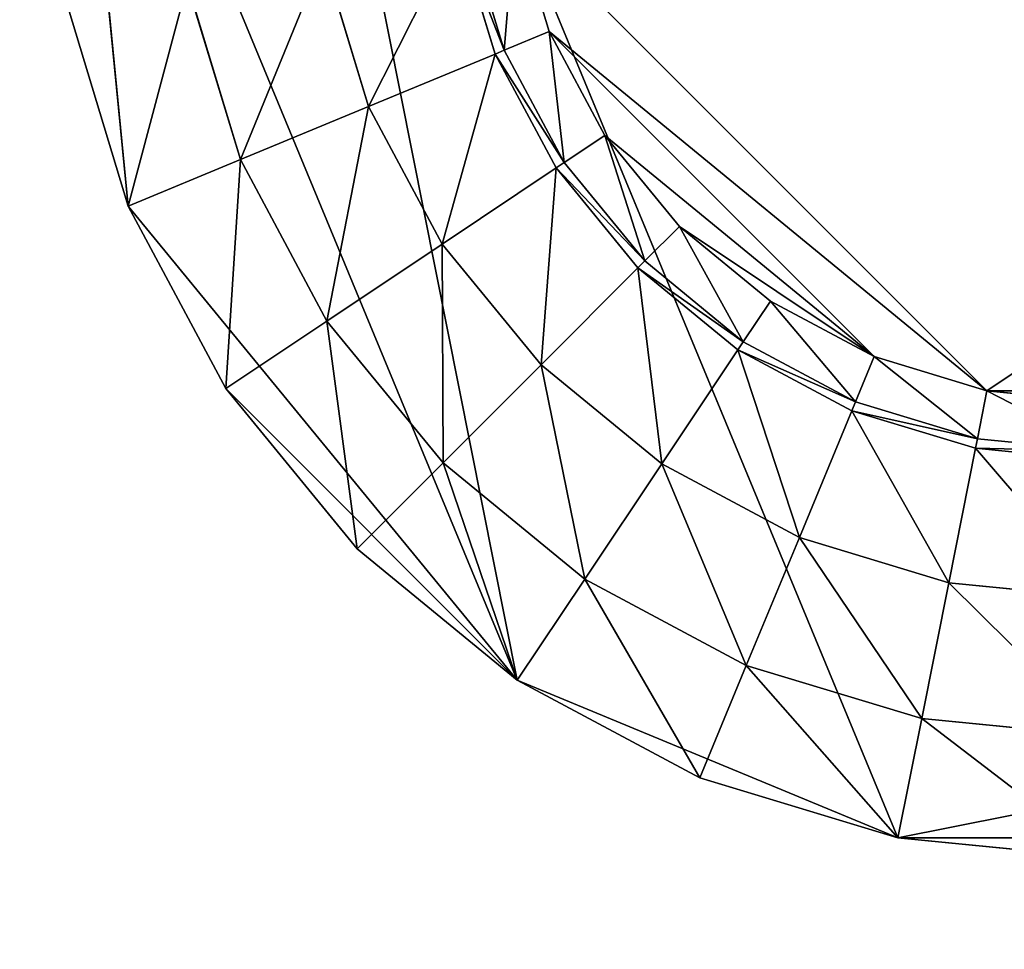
# Model space of a CAD drawing. Extents: x 0 to 35.8, y 0 to 26.7.
# Tile 219 of 227: x 31.1 to 32.6, y 19.4 to 20.8. Entities that reach past the tile are written whole.
import ezdxf

# ---------------------------------------------------------------- set-up
doc = ezdxf.new("R2010")
doc.units = 0
doc.header["$MEASUREMENT"] = 0
doc.layers.get('0').update_dxf_attribs({"color": 13, "linetype": 'CONTINUOUS'})
for name, color, linetype in [('HDS8645C_-_BODY', 252, 'CONTINUOUS'), ('HDS8645C_-_CERAMIC_TOP', 29, 'CONTINUOUS'), ('HEI8056C_-_LEGS', 252, 'CONTINUOUS')]:
    doc.layers.add(name, color=color, linetype=linetype)

# ---------------------------------------------------------------- blocks, each defined once
blk = doc.blocks.new('HIS8055U_TRADECAD_DXF')
at = {"layer": 'HEI8056C_-_LEGS', "color": 0}
for p, q in [((13.52635, 8.5954, -14.64235), (14.51215, 6.2154, -14.64235)), ((13.52635, 8.5954, -14.64235), (14.51215, 6.2154, -14.64235)), ((13.29505, 8.037, -14.64235), (13.38325, 7.1419, -14.64235)), ((13.95375, 6.4467, -14.64235), (13.29505, 8.037, -14.64235)), ((13.29505, 8.037, -14.64235), (13.38325, 7.1419, -14.64235)), ((13.95375, 6.4467, -14.64235), (13.29505, 8.037, -14.64235)), ((14.64255, 6.871, -17.53955), (13.95065, 7.5629, -17.53955)), ((13.95065, 7.5629, -17.53955), (14.00075, 7.3977, -17.53955)), ((14.64255, 6.871, -17.53955), (13.95065, 7.5629, -17.53955)), ((13.95065, 7.5629, -17.53955), (14.00075, 7.3977, -17.53955)), ((13.92125, 7.3648, -17.22795), (13.86625, 7.5462, -17.22795)), ((13.92125, 7.3648, -17.22795), (13.86625, 7.5462, -17.22795)), ((13.92125, 7.3648, -17.42065), (13.86625, 7.5462, -17.42065)), ((13.92125, 7.3648, -17.42065), (13.86625, 7.5462, -17.42065)), ((13.88035, 7.549, -17.48015), (13.93455, 7.3703, -17.48015)), ((13.88035, 7.549, -17.48015), (13.93455, 7.3703, -17.48015)), ((13.66915, 7.5069, -15.04285), (13.73555, 7.2879, -15.04285)), ((13.73555, 7.2879, -17.22795), (13.66915, 7.5069, -17.22795)), ((13.66915, 7.5069, -15.04285), (13.73555, 7.2879, -15.04285)), ((13.73555, 7.2879, -17.22795), (13.66915, 7.5069, -17.22795)), ((13.46985, 7.4673, -14.92275), (13.54785, 7.2101, -14.92275)), ((13.46985, 7.4673, -14.78425), (13.54785, 7.2101, -14.78425)), ((13.46985, 7.4673, -14.92275), (13.54785, 7.2101, -14.92275)), ((13.46985, 7.4673, -14.78425), (13.54785, 7.2101, -14.78425)), ((13.38325, 7.1419, -14.64235), (13.29505, 7.4325, -14.64235)), ((13.38325, 7.1419, -14.64235), (13.29505, 7.4325, -14.64235)), ((13.93455, 7.3703, -17.48015), (14.00075, 7.3977, -17.53955)), ((13.93455, 7.3703, -17.48015), (14.00075, 7.3977, -17.53955)), ((14.00075, 7.3977, -17.53955), (14.47735, 6.9211, -17.53955)), ((14.00075, 7.3977, -17.53955), (14.47735, 6.9211, -17.53955)), ((14.00075, 7.3977, -17.53955), (14.08215, 7.2455, -17.53955)), ((14.00075, 7.3977, -17.53955), (14.08215, 7.2455, -17.53955)), ((13.92125, 7.3648, -17.42065), (13.93455, 7.3703, -17.48015)), ((13.92125, 7.3648, -17.42065), (13.93455, 7.3703, -17.48015)), ((13.93455, 7.3703, -17.48015), (14.02255, 7.2057, -17.48015)), ((13.93455, 7.3703, -17.48015), (14.02255, 7.2057, -17.48015)), ((13.73555, 7.2879, -17.22795), (13.92125, 7.3648, -17.22795)), ((13.73555, 7.2879, -17.22795), (13.92125, 7.3648, -17.22795)), ((14.01065, 7.1977, -17.22795), (13.92125, 7.3648, -17.22795)), ((13.92125, 7.3648, -17.22795), (13.92125, 7.3648, -17.42065)), ((13.92125, 7.3648, -17.22795), (13.92125, 7.3648, -17.42065)), ((14.01065, 7.1977, -17.22795), (13.92125, 7.3648, -17.22795)), ((14.01065, 7.1977, -17.42065), (13.92125, 7.3648, -17.42065)), ((14.01065, 7.1977, -17.42065), (13.92125, 7.3648, -17.42065)), ((13.54785, 7.2101, -14.92275), (13.73555, 7.2879, -15.04285)), ((13.54785, 7.2101, -14.92275), (13.73555, 7.2879, -15.04285)), ((13.73555, 7.2879, -15.04285), (13.73555, 7.2879, -17.22795)), ((13.73555, 7.2879, -15.04285), (13.73555, 7.2879, -17.22795)), ((13.73555, 7.2879, -15.04285), (13.84355, 7.086, -15.04285)), ((13.84355, 7.086, -17.22795), (13.73555, 7.2879, -17.22795)), ((13.73555, 7.2879, -15.04285), (13.84355, 7.086, -15.04285)), ((13.84355, 7.086, -17.22795), (13.73555, 7.2879, -17.22795)), ((14.02255, 7.2057, -17.48015), (14.08215, 7.2455, -17.53955)), ((14.02255, 7.2057, -17.48015), (14.08215, 7.2455, -17.53955)), ((14.08215, 7.2455, -17.53955), (14.19165, 7.112, -17.53955)), ((14.08215, 7.2455, -17.53955), (14.19165, 7.112, -17.53955)), ((13.54785, 7.2101, -14.78425), (13.38325, 7.1419, -14.64235)), ((13.54785, 7.2101, -14.78425), (13.38325, 7.1419, -14.64235)), ((13.54785, 7.2101, -14.78425), (13.54785, 7.2101, -14.92275)), ((13.54785, 7.2101, -14.92275), (13.67455, 6.9731, -14.92275)), ((13.54785, 7.2101, -14.78425), (13.54785, 7.2101, -14.92275)), ((13.54785, 7.2101, -14.78425), (13.67455, 6.9731, -14.78425)), ((13.54785, 7.2101, -14.92275), (13.67455, 6.9731, -14.92275)), ((13.54785, 7.2101, -14.78425), (13.67455, 6.9731, -14.78425)), ((13.84355, 7.086, -17.22795), (14.01065, 7.1977, -17.22795)), ((13.84355, 7.086, -17.22795), (14.01065, 7.1977, -17.22795)), ((14.01065, 7.1977, -17.42065), (14.02255, 7.2057, -17.48015)), ((14.01065, 7.1977, -17.42065), (14.02255, 7.2057, -17.48015)), ((14.13085, 7.0512, -17.22795), (14.01065, 7.1977, -17.22795)), ((14.01065, 7.1977, -17.22795), (14.01065, 7.1977, -17.42065)), ((14.01065, 7.1977, -17.22795), (14.01065, 7.1977, -17.42065)), ((14.13085, 7.0512, -17.22795), (14.01065, 7.1977, -17.22795)), ((14.13085, 7.0512, -17.42065), (14.01065, 7.1977, -17.42065)), ((14.13085, 7.0512, -17.42065), (14.01065, 7.1977, -17.42065)), ((14.02255, 7.2057, -17.48015), (14.14095, 7.0613, -17.48015)), ((14.02255, 7.2057, -17.48015), (14.14095, 7.0613, -17.48015)), ((13.52635, 6.8741, -14.64235), (13.38325, 7.1419, -14.64235)), ((13.38325, 7.1419, -14.64235), (13.95375, 6.4467, -14.64235)), ((13.38325, 7.1419, -14.64235), (13.95375, 6.4467, -14.64235)), ((13.52635, 6.8741, -14.64235), (13.38325, 7.1419, -14.64235)), ((14.14095, 7.0613, -17.48015), (14.19165, 7.112, -17.53955)), ((14.14095, 7.0613, -17.48015), (14.19165, 7.112, -17.53955)), ((14.19165, 7.112, -17.53955), (14.47735, 6.9211, -17.53955)), ((14.19165, 7.112, -17.53955), (14.47735, 6.9211, -17.53955)), ((14.19165, 7.112, -17.53955), (14.32515, 7.0025, -17.53955)), ((14.19165, 7.112, -17.53955), (14.32515, 7.0025, -17.53955)), ((13.67455, 6.9731, -14.92275), (13.84355, 7.086, -15.04285)), ((13.67455, 6.9731, -14.92275), (13.84355, 7.086, -15.04285)), ((13.84355, 7.086, -15.04285), (13.84355, 7.086, -17.22795)), ((13.84355, 7.086, -15.04285), (13.84355, 7.086, -17.22795)), ((13.84355, 7.086, -15.04285), (13.98875, 6.9091, -15.04285)), ((13.98875, 6.9091, -17.22795), (13.84355, 7.086, -17.22795)), ((13.84355, 7.086, -15.04285), (13.98875, 6.9091, -15.04285)), ((13.98875, 6.9091, -17.22795), (13.84355, 7.086, -17.22795)), ((13.98875, 6.9091, -17.22795), (14.13085, 7.0512, -17.22795)), ((13.98875, 6.9091, -17.22795), (14.13085, 7.0512, -17.22795)), ((14.13085, 7.0512, -17.42065), (14.14095, 7.0613, -17.48015)), ((14.13085, 7.0512, -17.42065), (14.14095, 7.0613, -17.48015)), ((14.27735, 6.9309, -17.22795), (14.13085, 7.0512, -17.22795)), ((14.13085, 7.0512, -17.22795), (14.13085, 7.0512, -17.42065)), ((14.27735, 6.9309, -17.22795), (14.13085, 7.0512, -17.22795)), ((14.27735, 6.9309, -17.42065), (14.13085, 7.0512, -17.42065)), ((14.13085, 7.0512, -17.22795), (14.13085, 7.0512, -17.42065)), ((14.13085, 7.0512, -17.42065), (14.28535, 6.9429, -17.48015)), ((14.13085, 7.0512, -17.42065), (14.28535, 6.9429, -17.48015)), ((14.27735, 6.9309, -17.42065), (14.13085, 7.0512, -17.42065)), ((14.14095, 7.0613, -17.48015), (14.28535, 6.9429, -17.48015)), ((14.14095, 7.0613, -17.48015), (14.28535, 6.9429, -17.48015)), ((14.28535, 6.9429, -17.48015), (14.32515, 7.0025, -17.53955)), ((14.28535, 6.9429, -17.48015), (14.32515, 7.0025, -17.53955)), ((14.32515, 7.0025, -17.53955), (14.47735, 6.9211, -17.53955)), ((14.32515, 7.0025, -17.53955), (14.47735, 6.9211, -17.53955)), ((13.67455, 6.9731, -14.78425), (13.52635, 6.8741, -14.64235)), ((13.67455, 6.9731, -14.78425), (13.52635, 6.8741, -14.64235)), ((13.67455, 6.9731, -14.78425), (13.67455, 6.9731, -14.92275)), ((13.67455, 6.9731, -14.92275), (13.84505, 6.7654, -14.92275)), ((13.67455, 6.9731, -14.78425), (13.67455, 6.9731, -14.92275)), ((13.67455, 6.9731, -14.78425), (13.84505, 6.7654, -14.78425)), ((13.67455, 6.9731, -14.92275), (13.84505, 6.7654, -14.92275)), ((13.67455, 6.9731, -14.78425), (13.84505, 6.7654, -14.78425)), ((14.27735, 6.9309, -17.42065), (14.28535, 6.9429, -17.48015)), ((14.27735, 6.9309, -17.42065), (14.28535, 6.9429, -17.48015)), ((14.28535, 6.9429, -17.48015), (14.44995, 6.8549, -17.48015)), ((14.28535, 6.9429, -17.48015), (14.44995, 6.8549, -17.48015)), ((14.16565, 6.7638, -17.22795), (14.27735, 6.9309, -17.22795)), ((14.16565, 6.7638, -17.22795), (14.27735, 6.9309, -17.22795)), ((14.44445, 6.8416, -17.22795), (14.27735, 6.9309, -17.22795)), ((14.27735, 6.9309, -17.22795), (14.27735, 6.9309, -17.42065)), ((14.44445, 6.8416, -17.22795), (14.27735, 6.9309, -17.22795)), ((14.44445, 6.8416, -17.42065), (14.27735, 6.9309, -17.42065)), ((14.27735, 6.9309, -17.22795), (14.27735, 6.9309, -17.42065)), ((14.44445, 6.8416, -17.42065), (14.27735, 6.9309, -17.42065)), ((14.44995, 6.8549, -17.48015), (14.47735, 6.9211, -17.53955)), ((14.44995, 6.8549, -17.48015), (14.47735, 6.9211, -17.53955)), ((14.47735, 6.9211, -17.53955), (14.64255, 6.871, -17.53955)), ((14.47735, 6.9211, -17.53955), (14.64255, 6.871, -17.53955)), ((13.84505, 6.7654, -14.92275), (13.98875, 6.9091, -15.04285)), ((13.84505, 6.7654, -14.92275), (13.98875, 6.9091, -15.04285)), ((13.98875, 6.9091, -15.04285), (13.98875, 6.9091, -17.22795)), ((13.98875, 6.9091, -15.04285), (14.16565, 6.7638, -15.04285)), ((14.16565, 6.7638, -17.22795), (13.98875, 6.9091, -17.22795)), ((13.98875, 6.9091, -15.04285), (13.98875, 6.9091, -17.22795)), ((13.98875, 6.9091, -15.04285), (14.16565, 6.7638, -15.04285)), ((14.16565, 6.7638, -17.22795), (13.98875, 6.9091, -17.22795)), ((13.71905, 6.6394, -14.64235), (13.52635, 6.8741, -14.64235)), ((13.71905, 6.6394, -14.64235), (13.52635, 6.8741, -14.64235)), ((14.62865, 6.8007, -17.48015), (14.64255, 6.871, -17.53955)), ((14.62865, 6.8007, -17.48015), (14.64255, 6.871, -17.53955)), ((14.98625, 6.871, -17.53955), (14.64255, 6.871, -17.53955)), ((14.64255, 6.871, -17.53955), (14.81445, 6.8541, -17.53955)), ((14.98625, 6.871, -17.53955), (14.64255, 6.871, -17.53955)), ((14.64255, 6.871, -17.53955), (14.81445, 6.8541, -17.53955)), ((14.44445, 6.8416, -17.42065), (14.44995, 6.8549, -17.48015)), ((14.44445, 6.8416, -17.42065), (14.44995, 6.8549, -17.48015)), ((14.44995, 6.8549, -17.48015), (14.62865, 6.8007, -17.48015)), ((14.44995, 6.8549, -17.48015), (14.62865, 6.8007, -17.48015)), ((14.36755, 6.6559, -17.22795), (14.44445, 6.8416, -17.22795)), ((14.36755, 6.6559, -17.22795), (14.44445, 6.8416, -17.22795)), ((14.62585, 6.7866, -17.22795), (14.44445, 6.8416, -17.22795)), ((14.44445, 6.8416, -17.22795), (14.44445, 6.8416, -17.42065)), ((14.62585, 6.7866, -17.22795), (14.44445, 6.8416, -17.22795)), ((14.62585, 6.7866, -17.42065), (14.44445, 6.8416, -17.42065)), ((14.44445, 6.8416, -17.22795), (14.44445, 6.8416, -17.42065)), ((14.62585, 6.7866, -17.42065), (14.44445, 6.8416, -17.42065)), ((14.62585, 6.7866, -17.42065), (14.62865, 6.8007, -17.48015)), ((14.62585, 6.7866, -17.42065), (14.62865, 6.8007, -17.48015)), ((14.62865, 6.8007, -17.48015), (14.81445, 6.7824, -17.48015)), ((14.62865, 6.8007, -17.48015), (14.81445, 6.7824, -17.48015)), ((14.58665, 6.5895, -17.22795), (14.62585, 6.7866, -17.22795)), ((14.58665, 6.5895, -17.22795), (14.62585, 6.7866, -17.22795)), ((14.81445, 6.768, -17.22795), (14.62585, 6.7866, -17.22795)), ((14.62585, 6.7866, -17.22795), (14.62585, 6.7866, -17.42065)), ((14.81445, 6.768, -17.22795), (14.62585, 6.7866, -17.22795)), ((14.81445, 6.768, -17.42065), (14.62585, 6.7866, -17.42065)), ((14.62585, 6.7866, -17.22795), (14.62585, 6.7866, -17.42065)), ((14.81445, 6.768, -17.42065), (14.62585, 6.7866, -17.42065)), ((13.84505, 6.7654, -14.78425), (13.71905, 6.6394, -14.64235)), ((13.84505, 6.7654, -14.78425), (13.71905, 6.6394, -14.64235)), ((13.84505, 6.7654, -14.78425), (13.84505, 6.7654, -14.92275)), ((13.84505, 6.7654, -14.92275), (14.05275, 6.5949, -14.92275)), ((13.84505, 6.7654, -14.78425), (14.05275, 6.5949, -14.78425)), ((13.84505, 6.7654, -14.92275), (14.05275, 6.5949, -14.92275)), ((13.84505, 6.7654, -14.78425), (13.84505, 6.7654, -14.92275)), ((13.84505, 6.7654, -14.78425), (14.05275, 6.5949, -14.78425)), ((14.05275, 6.5949, -14.92275), (14.16565, 6.7638, -15.04285)), ((14.05275, 6.5949, -14.92275), (14.16565, 6.7638, -15.04285)), ((14.16565, 6.7638, -15.04285), (14.16565, 6.7638, -17.22795)), ((14.36755, 6.6559, -15.04285), (14.16565, 6.7638, -15.04285)), ((14.36755, 6.6559, -15.04285), (14.16565, 6.7638, -15.04285)), ((14.36755, 6.6559, -17.22795), (14.16565, 6.7638, -17.22795)), ((14.16565, 6.7638, -15.04285), (14.16565, 6.7638, -17.22795)), ((14.36755, 6.6559, -17.22795), (14.16565, 6.7638, -17.22795)), ((14.36755, 6.6559, -15.04285), (14.28975, 6.4682, -14.92275)), ((14.36755, 6.6559, -15.04285), (14.28975, 6.4682, -14.92275)), ((14.58665, 6.5895, -15.04285), (14.36755, 6.6559, -15.04285)), ((14.58665, 6.5895, -15.04285), (14.36755, 6.6559, -15.04285)), ((14.58665, 6.5895, -17.22795), (14.36755, 6.6559, -17.22795)), ((14.36755, 6.6559, -17.22795), (14.36755, 6.6559, -15.04285)), ((14.36755, 6.6559, -17.22795), (14.36755, 6.6559, -15.04285)), ((14.58665, 6.5895, -17.22795), (14.36755, 6.6559, -17.22795)), ((13.95375, 6.4467, -14.64235), (13.71905, 6.6394, -14.64235)), ((13.95375, 6.4467, -14.64235), (13.71905, 6.6394, -14.64235)), ((14.05275, 6.5949, -14.78425), (13.95375, 6.4467, -14.64235)), ((14.05275, 6.5949, -14.78425), (13.95375, 6.4467, -14.64235)), ((14.05275, 6.5949, -14.78425), (14.28975, 6.4682, -14.78425)), ((14.28975, 6.4682, -14.92275), (14.05275, 6.5949, -14.92275)), ((14.05275, 6.5949, -14.92275), (14.05275, 6.5949, -14.78425)), ((14.05275, 6.5949, -14.92275), (14.05275, 6.5949, -14.78425)), ((14.28975, 6.4682, -14.92275), (14.05275, 6.5949, -14.92275)), ((14.05275, 6.5949, -14.78425), (14.28975, 6.4682, -14.78425)), ((14.58665, 6.5895, -15.04285), (14.54695, 6.3902, -14.92275)), ((14.58665, 6.5895, -15.04285), (14.54695, 6.3902, -14.92275)), ((14.81445, 6.5671, -15.04285), (14.58665, 6.5895, -15.04285)), ((14.81445, 6.5671, -15.04285), (14.58665, 6.5895, -15.04285)), ((14.81445, 6.5671, -17.22795), (14.58665, 6.5895, -17.22795)), ((14.58665, 6.5895, -17.22795), (14.58665, 6.5895, -15.04285)), ((14.58665, 6.5895, -17.22795), (14.58665, 6.5895, -15.04285)), ((14.81445, 6.5671, -17.22795), (14.58665, 6.5895, -17.22795)), ((14.28975, 6.4682, -14.78425), (14.22155, 6.3036, -14.64235)), ((14.28975, 6.4682, -14.78425), (14.22155, 6.3036, -14.64235)), ((14.28975, 6.4682, -14.78425), (14.54695, 6.3902, -14.78425)), ((14.54695, 6.3902, -14.92275), (14.28975, 6.4682, -14.92275)), ((14.28975, 6.4682, -14.92275), (14.28975, 6.4682, -14.78425)), ((14.54695, 6.3902, -14.92275), (14.28975, 6.4682, -14.92275)), ((14.28975, 6.4682, -14.92275), (14.28975, 6.4682, -14.78425)), ((14.28975, 6.4682, -14.78425), (14.54695, 6.3902, -14.78425)), ((14.22155, 6.3036, -14.64235), (13.95375, 6.4467, -14.64235)), ((13.95375, 6.4467, -14.64235), (14.51215, 6.2154, -14.64235)), ((13.95375, 6.4467, -14.64235), (14.51215, 6.2154, -14.64235)), ((14.22155, 6.3036, -14.64235), (13.95375, 6.4467, -14.64235)), ((14.54695, 6.3902, -14.78425), (14.51215, 6.2154, -14.64235)), ((14.54695, 6.3902, -14.78425), (14.51215, 6.2154, -14.64235)), ((14.54695, 6.3902, -14.78425), (14.81445, 6.3639, -14.78425)), ((14.81445, 6.3639, -14.92275), (14.54695, 6.3902, -14.92275)), ((14.54695, 6.3902, -14.92275), (14.54695, 6.3902, -14.78425)), ((14.81445, 6.3639, -14.92275), (14.54695, 6.3902, -14.92275)), ((14.54695, 6.3902, -14.92275), (14.54695, 6.3902, -14.78425)), ((14.54695, 6.3902, -14.78425), (14.81445, 6.3639, -14.78425)), ((14.51215, 6.2154, -14.64235), (14.22155, 6.3036, -14.64235)), ((14.51215, 6.2154, -14.64235), (14.22155, 6.3036, -14.64235)), ((14.81445, 6.1857, -14.64235), (14.51215, 6.2154, -14.64235)), ((14.51215, 6.2154, -14.64235), (15.11665, 6.2154, -14.64235)), ((14.51215, 6.2154, -14.64235), (15.11665, 6.2154, -14.64235)), ((14.81445, 6.1857, -14.64235), (14.51215, 6.2154, -14.64235))]:
    blk.add_line(p, q, dxfattribs=at)
at = {"color": 0}
mesh = blk.add_polyface(dxfattribs=at)
corners = [(17.28565, -9.6021, -14.33995), (-17.22295, 9.6713, -14.33995), (-17.22295, -9.6021, -14.33995), (17.28565, 9.6713, -14.33995)]
mesh.append_faces([[corners[k] for k in face] for face in [(0, 1, 2), (1, 0, 3)]], dxfattribs={"vtx0": -1, "color": 0})
at = {"layer": 'HDS8645C_-_BODY', "color": 0}
mesh = blk.add_polyface(dxfattribs=at)
corners = [(16.64532, -9.23304, -14.65245), (-16.56002, 9.37696, -14.65245), (-16.56002, -9.23304, -14.65245), (16.64532, 9.37696, -14.65245)]
mesh.append_faces([[corners[k] for k in face] for face in [(0, 1, 2), (1, 0, 3)]], dxfattribs={"vtx0": -1, "color": 0})
at = {"layer": 'HDS8645C_-_CERAMIC_TOP', "color": 0}
mesh = blk.add_polyface(dxfattribs=at)
corners = [(17.83165, 10.6876, 17.27015), (-17.76255, -12.6526, 17.27015), (-17.76255, 10.6876, 17.27015), (17.83165, -12.6526, 17.27015)]
mesh.append_faces([[corners[k] for k in face] for face in [(0, 1, 2), (1, 0, 3)]], dxfattribs={"vtx0": -1, "color": 0})
at = {"layer": 'HEI8056C_-_LEGS', "color": 0}
mesh = blk.add_polyface(dxfattribs=at)
corners = [(13.52635, 8.5954, -14.64235), (13.95375, 6.4467, -14.64235), (13.29505, 8.037, -14.64235), (14.51215, 6.2154, -14.64235)]
mesh.append_faces([[corners[k] for k in face] for face in [(0, 1, 2), (1, 0, 3)]], dxfattribs={"vtx0": -1, "color": 0})
mesh = blk.add_polyface(dxfattribs=at)
corners = [(15.67505, 6.4467, -14.64235), (14.51215, 6.2154, -14.64235), (13.52635, 8.5954, -14.64235), (15.11665, 6.2154, -14.64235)]
mesh.append_faces([[corners[k] for k in face] for face in [(0, 1, 2), (1, 0, 3)]], dxfattribs={"vtx0": -1, "color": 0})
mesh = blk.add_polyface(dxfattribs=at)
corners = [(16.33375, 7.4325, -14.64235), (15.67505, 6.4467, -14.64235), (13.52635, 8.5954, -14.64235), (16.10245, 6.8741, -14.64235)]
mesh.append_faces([[corners[k] for k in face] for face in [(0, 1, 2), (1, 0, 3)]], dxfattribs={"vtx0": -1, "color": 0})
mesh = blk.add_polyface(dxfattribs=at)
corners = [(13.29505, 8.037, -14.64235), (13.29505, 7.4325, -14.64235), (13.26535, 7.7348, -14.64235), (13.38325, 7.1419, -14.64235)]
mesh.append_faces([[corners[k] for k in face] for face in [(0, 1, 2), (1, 0, 3)]], dxfattribs={"vtx0": -1, "color": 0})
mesh = blk.add_polyface(dxfattribs=at)
corners = [(13.95375, 6.4467, -14.64235), (13.38325, 7.1419, -14.64235), (13.29505, 8.037, -14.64235)]
mesh.append_faces([[corners[k] for k in face] for face in [(0, 1, 2)]], dxfattribs={"color": 0})
mesh = blk.add_polyface(dxfattribs=at)
corners = [(13.93455, 7.3703, -17.48015), (13.95065, 7.5629, -17.53955), (13.88035, 7.549, -17.48015), (14.00075, 7.3977, -17.53955)]
mesh.append_faces([[corners[k] for k in face] for face in [(0, 1, 2), (1, 0, 3)]], dxfattribs={"vtx0": -1, "color": 0})
mesh = blk.add_polyface(dxfattribs=at)
corners = [(14.00075, 7.3977, -17.53955), (14.64255, 6.871, -17.53955), (13.95065, 7.5629, -17.53955), (14.47735, 6.9211, -17.53955)]
mesh.append_faces([[corners[k] for k in face] for face in [(0, 1, 2), (1, 0, 3)]], dxfattribs={"vtx0": -1, "color": 0})
mesh = blk.add_polyface(dxfattribs=at)
corners = [(14.64255, 6.871, -17.53955), (15.67815, 7.5629, -17.53955), (13.95065, 7.5629, -17.53955), (14.98625, 6.871, -17.53955)]
mesh.append_faces([[corners[k] for k in face] for face in [(0, 1, 2), (1, 0, 3)]], dxfattribs={"vtx0": -1, "color": 0})
mesh = blk.add_polyface(dxfattribs=at)
corners = [(13.73555, 7.2879, -17.22795), (13.86625, 7.5462, -17.22795), (13.66915, 7.5069, -17.22795), (13.92125, 7.3648, -17.22795)]
mesh.append_faces([[corners[k] for k in face] for face in [(0, 1, 2), (1, 0, 3)]], dxfattribs={"vtx0": -1, "color": 0})
mesh = blk.add_polyface(dxfattribs=at)
corners = [(13.93455, 7.3703, -17.48015), (13.86625, 7.5462, -17.42065), (13.92125, 7.3648, -17.42065), (13.88035, 7.549, -17.48015)]
mesh.append_faces([[corners[k] for k in face] for face in [(0, 1, 2), (1, 0, 3)]], dxfattribs={"vtx0": -1, "color": 0})
mesh = blk.add_polyface(dxfattribs=at)
corners = [(13.86625, 7.5462, -17.42065), (13.92125, 7.3648, -17.22795), (13.92125, 7.3648, -17.42065), (13.86625, 7.5462, -17.22795)]
mesh.append_faces([[corners[k] for k in face] for face in [(0, 1, 2), (1, 0, 3)]], dxfattribs={"vtx0": -1, "color": 0})
mesh = blk.add_polyface(dxfattribs=at)
corners = [(13.54785, 7.2101, -14.92275), (13.66915, 7.5069, -15.04285), (13.46985, 7.4673, -14.92275), (13.73555, 7.2879, -15.04285)]
mesh.append_faces([[corners[k] for k in face] for face in [(0, 1, 2), (1, 0, 3)]], dxfattribs={"vtx0": -1, "color": 0})
mesh = blk.add_polyface(dxfattribs=at)
corners = [(13.66915, 7.5069, -17.22795), (13.73555, 7.2879, -15.04285), (13.73555, 7.2879, -17.22795), (13.66915, 7.5069, -15.04285)]
mesh.append_faces([[corners[k] for k in face] for face in [(0, 1, 2), (1, 0, 3)]], dxfattribs={"vtx0": -1, "color": 0})
mesh = blk.add_polyface(dxfattribs=at)
corners = [(13.38325, 7.1419, -14.64235), (13.46985, 7.4673, -14.78425), (13.29505, 7.4325, -14.64235), (13.54785, 7.2101, -14.78425)]
mesh.append_faces([[corners[k] for k in face] for face in [(0, 1, 2), (1, 0, 3)]], dxfattribs={"vtx0": -1, "color": 0})
mesh = blk.add_polyface(dxfattribs=at)
corners = [(13.46985, 7.4673, -14.92275), (13.54785, 7.2101, -14.78425), (13.54785, 7.2101, -14.92275), (13.46985, 7.4673, -14.78425)]
mesh.append_faces([[corners[k] for k in face] for face in [(0, 1, 2), (1, 0, 3)]], dxfattribs={"vtx0": -1, "color": 0})
mesh = blk.add_polyface(dxfattribs=at)
corners = [(14.02255, 7.2057, -17.48015), (14.00075, 7.3977, -17.53955), (13.93455, 7.3703, -17.48015), (14.08215, 7.2455, -17.53955)]
mesh.append_faces([[corners[k] for k in face] for face in [(0, 1, 2), (1, 0, 3)]], dxfattribs={"vtx0": -1, "color": 0})
mesh = blk.add_polyface(dxfattribs=at)
corners = [(14.08215, 7.2455, -17.53955), (14.47735, 6.9211, -17.53955), (14.00075, 7.3977, -17.53955), (14.19165, 7.112, -17.53955)]
mesh.append_faces([[corners[k] for k in face] for face in [(0, 1, 2), (1, 0, 3)]], dxfattribs={"vtx0": -1, "color": 0})
mesh = blk.add_polyface(dxfattribs=at)
corners = [(14.02255, 7.2057, -17.48015), (13.92125, 7.3648, -17.42065), (14.01065, 7.1977, -17.42065), (13.93455, 7.3703, -17.48015)]
mesh.append_faces([[corners[k] for k in face] for face in [(0, 1, 2), (1, 0, 3)]], dxfattribs={"vtx0": -1, "color": 0})
mesh = blk.add_polyface(dxfattribs=at)
corners = [(13.84355, 7.086, -17.22795), (13.92125, 7.3648, -17.22795), (13.73555, 7.2879, -17.22795), (14.01065, 7.1977, -17.22795)]
mesh.append_faces([[corners[k] for k in face] for face in [(0, 1, 2), (1, 0, 3)]], dxfattribs={"vtx0": -1, "color": 0})
mesh = blk.add_polyface(dxfattribs=at)
corners = [(13.92125, 7.3648, -17.42065), (14.01065, 7.1977, -17.22795), (14.01065, 7.1977, -17.42065), (13.92125, 7.3648, -17.22795)]
mesh.append_faces([[corners[k] for k in face] for face in [(0, 1, 2), (1, 0, 3)]], dxfattribs={"vtx0": -1, "color": 0})
mesh = blk.add_polyface(dxfattribs=at)
corners = [(13.67455, 6.9731, -14.92275), (13.73555, 7.2879, -15.04285), (13.54785, 7.2101, -14.92275), (13.84355, 7.086, -15.04285)]
mesh.append_faces([[corners[k] for k in face] for face in [(0, 1, 2), (1, 0, 3)]], dxfattribs={"vtx0": -1, "color": 0})
mesh = blk.add_polyface(dxfattribs=at)
corners = [(13.73555, 7.2879, -17.22795), (13.84355, 7.086, -15.04285), (13.84355, 7.086, -17.22795), (13.73555, 7.2879, -15.04285)]
mesh.append_faces([[corners[k] for k in face] for face in [(0, 1, 2), (1, 0, 3)]], dxfattribs={"vtx0": -1, "color": 0})
mesh = blk.add_polyface(dxfattribs=at)
corners = [(14.14095, 7.0613, -17.48015), (14.08215, 7.2455, -17.53955), (14.02255, 7.2057, -17.48015), (14.19165, 7.112, -17.53955)]
mesh.append_faces([[corners[k] for k in face] for face in [(0, 1, 2), (1, 0, 3)]], dxfattribs={"vtx0": -1, "color": 0})
mesh = blk.add_polyface(dxfattribs=at)
corners = [(13.52635, 6.8741, -14.64235), (13.54785, 7.2101, -14.78425), (13.38325, 7.1419, -14.64235), (13.67455, 6.9731, -14.78425)]
mesh.append_faces([[corners[k] for k in face] for face in [(0, 1, 2), (1, 0, 3)]], dxfattribs={"vtx0": -1, "color": 0})
mesh = blk.add_polyface(dxfattribs=at)
corners = [(13.54785, 7.2101, -14.92275), (13.67455, 6.9731, -14.78425), (13.67455, 6.9731, -14.92275), (13.54785, 7.2101, -14.78425)]
mesh.append_faces([[corners[k] for k in face] for face in [(0, 1, 2), (1, 0, 3)]], dxfattribs={"vtx0": -1, "color": 0})
mesh = blk.add_polyface(dxfattribs=at)
corners = [(13.98875, 6.9091, -17.22795), (14.01065, 7.1977, -17.22795), (13.84355, 7.086, -17.22795), (14.13085, 7.0512, -17.22795)]
mesh.append_faces([[corners[k] for k in face] for face in [(0, 1, 2), (1, 0, 3)]], dxfattribs={"vtx0": -1, "color": 0})
mesh = blk.add_polyface(dxfattribs=at)
corners = [(14.14095, 7.0613, -17.48015), (14.01065, 7.1977, -17.42065), (14.13085, 7.0512, -17.42065), (14.02255, 7.2057, -17.48015)]
mesh.append_faces([[corners[k] for k in face] for face in [(0, 1, 2), (1, 0, 3)]], dxfattribs={"vtx0": -1, "color": 0})
mesh = blk.add_polyface(dxfattribs=at)
corners = [(14.01065, 7.1977, -17.42065), (14.13085, 7.0512, -17.22795), (14.13085, 7.0512, -17.42065), (14.01065, 7.1977, -17.22795)]
mesh.append_faces([[corners[k] for k in face] for face in [(0, 1, 2), (1, 0, 3)]], dxfattribs={"vtx0": -1, "color": 0})
mesh = blk.add_polyface(dxfattribs=at)
corners = [(13.95375, 6.4467, -14.64235), (13.52635, 6.8741, -14.64235), (13.38325, 7.1419, -14.64235), (13.71905, 6.6394, -14.64235)]
mesh.append_faces([[corners[k] for k in face] for face in [(0, 1, 2), (1, 0, 3)]], dxfattribs={"vtx0": -1, "color": 0})
mesh = blk.add_polyface(dxfattribs=at)
corners = [(14.28535, 6.9429, -17.48015), (14.19165, 7.112, -17.53955), (14.14095, 7.0613, -17.48015), (14.32515, 7.0025, -17.53955)]
mesh.append_faces([[corners[k] for k in face] for face in [(0, 1, 2), (1, 0, 3)]], dxfattribs={"vtx0": -1, "color": 0})
mesh = blk.add_polyface(dxfattribs=at)
corners = [(14.47735, 6.9211, -17.53955), (14.19165, 7.112, -17.53955), (14.32515, 7.0025, -17.53955)]
mesh.append_faces([[corners[k] for k in face] for face in [(0, 1, 2)]], dxfattribs={"color": 0})
mesh = blk.add_polyface(dxfattribs=at)
corners = [(13.84505, 6.7654, -14.92275), (13.84355, 7.086, -15.04285), (13.67455, 6.9731, -14.92275), (13.98875, 6.9091, -15.04285)]
mesh.append_faces([[corners[k] for k in face] for face in [(0, 1, 2), (1, 0, 3)]], dxfattribs={"vtx0": -1, "color": 0})
mesh = blk.add_polyface(dxfattribs=at)
corners = [(13.84355, 7.086, -17.22795), (13.98875, 6.9091, -15.04285), (13.98875, 6.9091, -17.22795), (13.84355, 7.086, -15.04285)]
mesh.append_faces([[corners[k] for k in face] for face in [(0, 1, 2), (1, 0, 3)]], dxfattribs={"vtx0": -1, "color": 0})
mesh = blk.add_polyface(dxfattribs=at)
corners = [(14.16565, 6.7638, -17.22795), (14.13085, 7.0512, -17.22795), (13.98875, 6.9091, -17.22795), (14.27735, 6.9309, -17.22795)]
mesh.append_faces([[corners[k] for k in face] for face in [(0, 1, 2), (1, 0, 3)]], dxfattribs={"vtx0": -1, "color": 0})
mesh = blk.add_polyface(dxfattribs=at)
corners = [(14.13085, 7.0512, -17.42065), (14.28535, 6.9429, -17.48015), (14.14095, 7.0613, -17.48015)]
mesh.append_faces([[corners[k] for k in face] for face in [(0, 1, 2)]], dxfattribs={"color": 0})
mesh = blk.add_polyface(dxfattribs=at)
corners = [(14.13085, 7.0512, -17.22795), (14.27735, 6.9309, -17.42065), (14.13085, 7.0512, -17.42065), (14.27735, 6.9309, -17.22795)]
mesh.append_faces([[corners[k] for k in face] for face in [(0, 1, 2), (1, 0, 3)]], dxfattribs={"vtx0": -1, "color": 0})
mesh = blk.add_polyface(dxfattribs=at)
corners = [(14.27735, 6.9309, -17.42065), (14.28535, 6.9429, -17.48015), (14.13085, 7.0512, -17.42065)]
mesh.append_faces([[corners[k] for k in face] for face in [(0, 1, 2)]], dxfattribs={"color": 0})
mesh = blk.add_polyface(dxfattribs=at)
corners = [(14.44995, 6.8549, -17.48015), (14.32515, 7.0025, -17.53955), (14.28535, 6.9429, -17.48015), (14.47735, 6.9211, -17.53955)]
mesh.append_faces([[corners[k] for k in face] for face in [(0, 1, 2), (1, 0, 3)]], dxfattribs={"vtx0": -1, "color": 0})
mesh = blk.add_polyface(dxfattribs=at)
corners = [(13.71905, 6.6394, -14.64235), (13.67455, 6.9731, -14.78425), (13.52635, 6.8741, -14.64235), (13.84505, 6.7654, -14.78425)]
mesh.append_faces([[corners[k] for k in face] for face in [(0, 1, 2), (1, 0, 3)]], dxfattribs={"vtx0": -1, "color": 0})
mesh = blk.add_polyface(dxfattribs=at)
corners = [(13.67455, 6.9731, -14.92275), (13.84505, 6.7654, -14.78425), (13.84505, 6.7654, -14.92275), (13.67455, 6.9731, -14.78425)]
mesh.append_faces([[corners[k] for k in face] for face in [(0, 1, 2), (1, 0, 3)]], dxfattribs={"vtx0": -1, "color": 0})
mesh = blk.add_polyface(dxfattribs=at)
corners = [(14.27735, 6.9309, -17.42065), (14.44995, 6.8549, -17.48015), (14.28535, 6.9429, -17.48015), (14.44445, 6.8416, -17.42065)]
mesh.append_faces([[corners[k] for k in face] for face in [(0, 1, 2), (1, 0, 3)]], dxfattribs={"vtx0": -1, "color": 0})
mesh = blk.add_polyface(dxfattribs=at)
corners = [(14.36755, 6.6559, -17.22795), (14.27735, 6.9309, -17.22795), (14.16565, 6.7638, -17.22795), (14.44445, 6.8416, -17.22795)]
mesh.append_faces([[corners[k] for k in face] for face in [(0, 1, 2), (1, 0, 3)]], dxfattribs={"vtx0": -1, "color": 0})
mesh = blk.add_polyface(dxfattribs=at)
corners = [(14.27735, 6.9309, -17.22795), (14.44445, 6.8416, -17.42065), (14.27735, 6.9309, -17.42065), (14.44445, 6.8416, -17.22795)]
mesh.append_faces([[corners[k] for k in face] for face in [(0, 1, 2), (1, 0, 3)]], dxfattribs={"vtx0": -1, "color": 0})
mesh = blk.add_polyface(dxfattribs=at)
corners = [(14.62865, 6.8007, -17.48015), (14.47735, 6.9211, -17.53955), (14.44995, 6.8549, -17.48015), (14.64255, 6.871, -17.53955)]
mesh.append_faces([[corners[k] for k in face] for face in [(0, 1, 2), (1, 0, 3)]], dxfattribs={"vtx0": -1, "color": 0})
mesh = blk.add_polyface(dxfattribs=at)
corners = [(14.05275, 6.5949, -14.92275), (13.98875, 6.9091, -15.04285), (13.84505, 6.7654, -14.92275), (14.16565, 6.7638, -15.04285)]
mesh.append_faces([[corners[k] for k in face] for face in [(0, 1, 2), (1, 0, 3)]], dxfattribs={"vtx0": -1, "color": 0})
mesh = blk.add_polyface(dxfattribs=at)
corners = [(13.98875, 6.9091, -15.04285), (14.16565, 6.7638, -17.22795), (13.98875, 6.9091, -17.22795), (14.16565, 6.7638, -15.04285)]
mesh.append_faces([[corners[k] for k in face] for face in [(0, 1, 2), (1, 0, 3)]], dxfattribs={"vtx0": -1, "color": 0})
mesh = blk.add_polyface(dxfattribs=at)
corners = [(14.81445, 6.7824, -17.48015), (14.64255, 6.871, -17.53955), (14.62865, 6.8007, -17.48015), (14.81445, 6.8541, -17.53955)]
mesh.append_faces([[corners[k] for k in face] for face in [(0, 1, 2), (1, 0, 3)]], dxfattribs={"vtx0": -1, "color": 0})
mesh = blk.add_polyface(dxfattribs=at)
corners = [(14.98625, 6.871, -17.53955), (14.64255, 6.871, -17.53955), (14.81445, 6.8541, -17.53955)]
mesh.append_faces([[corners[k] for k in face] for face in [(0, 1, 2)]], dxfattribs={"color": 0})
mesh = blk.add_polyface(dxfattribs=at)
corners = [(14.44445, 6.8416, -17.42065), (14.62865, 6.8007, -17.48015), (14.44995, 6.8549, -17.48015), (14.62585, 6.7866, -17.42065)]
mesh.append_faces([[corners[k] for k in face] for face in [(0, 1, 2), (1, 0, 3)]], dxfattribs={"vtx0": -1, "color": 0})
mesh = blk.add_polyface(dxfattribs=at)
corners = [(14.58665, 6.5895, -17.22795), (14.44445, 6.8416, -17.22795), (14.36755, 6.6559, -17.22795), (14.62585, 6.7866, -17.22795)]
mesh.append_faces([[corners[k] for k in face] for face in [(0, 1, 2), (1, 0, 3)]], dxfattribs={"vtx0": -1, "color": 0})
mesh = blk.add_polyface(dxfattribs=at)
corners = [(14.44445, 6.8416, -17.22795), (14.62585, 6.7866, -17.42065), (14.44445, 6.8416, -17.42065), (14.62585, 6.7866, -17.22795)]
mesh.append_faces([[corners[k] for k in face] for face in [(0, 1, 2), (1, 0, 3)]], dxfattribs={"vtx0": -1, "color": 0})
mesh = blk.add_polyface(dxfattribs=at)
corners = [(14.62585, 6.7866, -17.42065), (14.81445, 6.7824, -17.48015), (14.62865, 6.8007, -17.48015), (14.81445, 6.768, -17.42065)]
mesh.append_faces([[corners[k] for k in face] for face in [(0, 1, 2), (1, 0, 3)]], dxfattribs={"vtx0": -1, "color": 0})
mesh = blk.add_polyface(dxfattribs=at)
corners = [(14.81445, 6.5671, -17.22795), (14.62585, 6.7866, -17.22795), (14.58665, 6.5895, -17.22795), (14.81445, 6.768, -17.22795)]
mesh.append_faces([[corners[k] for k in face] for face in [(0, 1, 2), (1, 0, 3)]], dxfattribs={"vtx0": -1, "color": 0})
mesh = blk.add_polyface(dxfattribs=at)
corners = [(14.62585, 6.7866, -17.22795), (14.81445, 6.768, -17.42065), (14.62585, 6.7866, -17.42065), (14.81445, 6.768, -17.22795)]
mesh.append_faces([[corners[k] for k in face] for face in [(0, 1, 2), (1, 0, 3)]], dxfattribs={"vtx0": -1, "color": 0})
mesh = blk.add_polyface(dxfattribs=at)
corners = [(13.95375, 6.4467, -14.64235), (13.84505, 6.7654, -14.78425), (13.71905, 6.6394, -14.64235), (14.05275, 6.5949, -14.78425)]
mesh.append_faces([[corners[k] for k in face] for face in [(0, 1, 2), (1, 0, 3)]], dxfattribs={"vtx0": -1, "color": 0})
mesh = blk.add_polyface(dxfattribs=at)
corners = [(13.84505, 6.7654, -14.78425), (14.05275, 6.5949, -14.92275), (13.84505, 6.7654, -14.92275), (14.05275, 6.5949, -14.78425)]
mesh.append_faces([[corners[k] for k in face] for face in [(0, 1, 2), (1, 0, 3)]], dxfattribs={"vtx0": -1, "color": 0})
mesh = blk.add_polyface(dxfattribs=at)
corners = [(14.28975, 6.4682, -14.92275), (14.16565, 6.7638, -15.04285), (14.05275, 6.5949, -14.92275), (14.36755, 6.6559, -15.04285)]
mesh.append_faces([[corners[k] for k in face] for face in [(0, 1, 2), (1, 0, 3)]], dxfattribs={"vtx0": -1, "color": 0})
mesh = blk.add_polyface(dxfattribs=at)
corners = [(14.16565, 6.7638, -15.04285), (14.36755, 6.6559, -17.22795), (14.16565, 6.7638, -17.22795), (14.36755, 6.6559, -15.04285)]
mesh.append_faces([[corners[k] for k in face] for face in [(0, 1, 2), (1, 0, 3)]], dxfattribs={"vtx0": -1, "color": 0})
mesh = blk.add_polyface(dxfattribs=at)
corners = [(14.54695, 6.3902, -14.92275), (14.36755, 6.6559, -15.04285), (14.28975, 6.4682, -14.92275), (14.58665, 6.5895, -15.04285)]
mesh.append_faces([[corners[k] for k in face] for face in [(0, 1, 2), (1, 0, 3)]], dxfattribs={"vtx0": -1, "color": 0})
mesh = blk.add_polyface(dxfattribs=at)
corners = [(14.36755, 6.6559, -15.04285), (14.58665, 6.5895, -17.22795), (14.36755, 6.6559, -17.22795), (14.58665, 6.5895, -15.04285)]
mesh.append_faces([[corners[k] for k in face] for face in [(0, 1, 2), (1, 0, 3)]], dxfattribs={"vtx0": -1, "color": 0})
mesh = blk.add_polyface(dxfattribs=at)
corners = [(14.22155, 6.3036, -14.64235), (14.05275, 6.5949, -14.78425), (13.95375, 6.4467, -14.64235), (14.28975, 6.4682, -14.78425)]
mesh.append_faces([[corners[k] for k in face] for face in [(0, 1, 2), (1, 0, 3)]], dxfattribs={"vtx0": -1, "color": 0})
mesh = blk.add_polyface(dxfattribs=at)
corners = [(14.05275, 6.5949, -14.78425), (14.28975, 6.4682, -14.92275), (14.05275, 6.5949, -14.92275), (14.28975, 6.4682, -14.78425)]
mesh.append_faces([[corners[k] for k in face] for face in [(0, 1, 2), (1, 0, 3)]], dxfattribs={"vtx0": -1, "color": 0})
mesh = blk.add_polyface(dxfattribs=at)
corners = [(14.81445, 6.3639, -14.92275), (14.58665, 6.5895, -15.04285), (14.54695, 6.3902, -14.92275), (14.81445, 6.5671, -15.04285)]
mesh.append_faces([[corners[k] for k in face] for face in [(0, 1, 2), (1, 0, 3)]], dxfattribs={"vtx0": -1, "color": 0})
mesh = blk.add_polyface(dxfattribs=at)
corners = [(14.58665, 6.5895, -15.04285), (14.81445, 6.5671, -17.22795), (14.58665, 6.5895, -17.22795), (14.81445, 6.5671, -15.04285)]
mesh.append_faces([[corners[k] for k in face] for face in [(0, 1, 2), (1, 0, 3)]], dxfattribs={"vtx0": -1, "color": 0})
mesh = blk.add_polyface(dxfattribs=at)
corners = [(14.51215, 6.2154, -14.64235), (14.28975, 6.4682, -14.78425), (14.22155, 6.3036, -14.64235), (14.54695, 6.3902, -14.78425)]
mesh.append_faces([[corners[k] for k in face] for face in [(0, 1, 2), (1, 0, 3)]], dxfattribs={"vtx0": -1, "color": 0})
mesh = blk.add_polyface(dxfattribs=at)
corners = [(14.28975, 6.4682, -14.78425), (14.54695, 6.3902, -14.92275), (14.28975, 6.4682, -14.92275), (14.54695, 6.3902, -14.78425)]
mesh.append_faces([[corners[k] for k in face] for face in [(0, 1, 2), (1, 0, 3)]], dxfattribs={"vtx0": -1, "color": 0})
mesh = blk.add_polyface(dxfattribs=at)
corners = [(14.51215, 6.2154, -14.64235), (14.22155, 6.3036, -14.64235), (13.95375, 6.4467, -14.64235)]
mesh.append_faces([[corners[k] for k in face] for face in [(0, 1, 2)]], dxfattribs={"color": 0})
mesh = blk.add_polyface(dxfattribs=at)
corners = [(14.81445, 6.1857, -14.64235), (14.54695, 6.3902, -14.78425), (14.51215, 6.2154, -14.64235), (14.81445, 6.3639, -14.78425)]
mesh.append_faces([[corners[k] for k in face] for face in [(0, 1, 2), (1, 0, 3)]], dxfattribs={"vtx0": -1, "color": 0})
mesh = blk.add_polyface(dxfattribs=at)
corners = [(14.54695, 6.3902, -14.78425), (14.81445, 6.3639, -14.92275), (14.54695, 6.3902, -14.92275), (14.81445, 6.3639, -14.78425)]
mesh.append_faces([[corners[k] for k in face] for face in [(0, 1, 2), (1, 0, 3)]], dxfattribs={"vtx0": -1, "color": 0})
mesh = blk.add_polyface(dxfattribs=at)
corners = [(15.11665, 6.2154, -14.64235), (14.81445, 6.1857, -14.64235), (14.51215, 6.2154, -14.64235)]
mesh.append_faces([[corners[k] for k in face] for face in [(0, 1, 2)]], dxfattribs={"color": 0})
blk = doc.blocks.new('HIS8655C_TRADECAD_DXF')
at = {"color": 0}
blk.add_blockref('HIS8055U_TRADECAD_DXF', (0, 0), dxfattribs=at)
blk = doc.blocks.new('HIS8655C_TRADECAD_DXF0')
at = {"color": 0}
blk.add_blockref('HIS8655C_TRADECAD_DXF', (0, 0), dxfattribs=at)
blk = doc.blocks.new('HIS8655C_TRADECAD_DXF1')
at = {"color": 0}
blk.add_blockref('HIS8655C_TRADECAD_DXF0', (17.90215, 13.3707, 17.53955), dxfattribs=at)

msp = doc.modelspace()

# ---------------------------------------------------------------- block references
at = {"color": 0}
msp.add_blockref('HIS8655C_TRADECAD_DXF1', (0, 0), dxfattribs=at)

doc.saveas('drawing.dxf')
